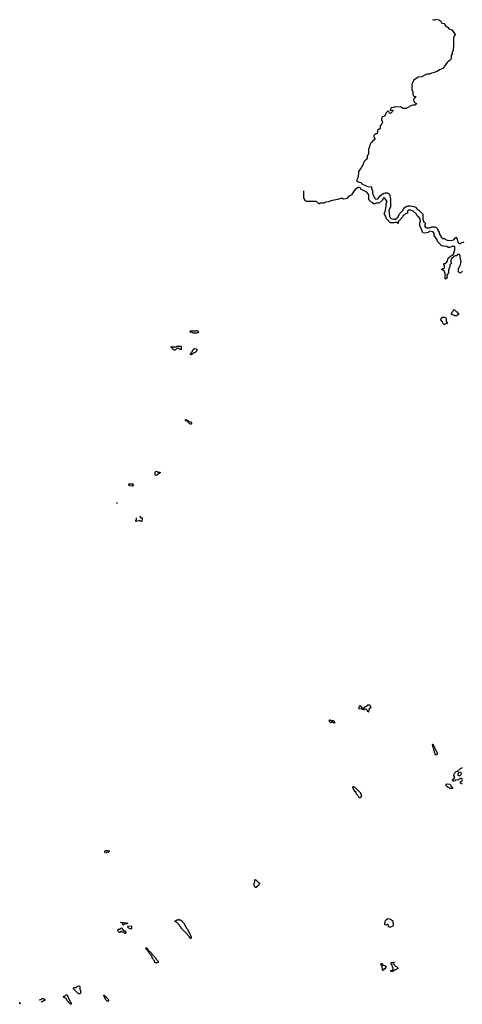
# Model space of a CAD drawing. Extents: x 2708302 to 2968450, y 494490 to 722710.
# Tile 193 of 256: x 2830990 to 2838575, y 688810 to 705700. Entities that reach past the tile are written whole.
import ezdxf

# ---------------------------------------------------------------- set-up
doc = ezdxf.new("R2010")
doc.units = 0

msp = doc.modelspace()

# ---------------------------------------------------------------- linework, layer by layer
at = {"layer": '0CON20XD'}
for points in [[(2838155, 705708), (2838205, 705672), (2838225, 705642), (2838268, 705635), (2838281, 705601), (2838325, 705572), (2838346, 705546), (2838398, 705525), (2838452, 705445), (2838452, 705435), (2838437, 705415), (2838427, 705387), (2838427, 705225), (2838420, 705215), (2838417, 705175), (2838400, 705135), (2838400, 705115), (2838387, 705085), (2838387, 705035), (2838375, 705010), (2838317, 704963), (2838268, 704905), (2838265, 704890), (2838240, 704865), (2838185, 704842), (2838146, 704814), (2838074, 704786), (2838045, 704783), (2838013, 704767), (2837965, 704763), (2837875, 704720), (2837817, 704713), (2837747, 704663), (2837718, 704612), (2837712, 704585), (2837717, 704555), (2837710, 704545), (2837708, 704505), (2837728, 704465), (2837728, 704415), (2837740, 704395), (2837777, 704377), (2837776, 704364), (2837751, 704349), (2837738, 704335), (2837737, 704325), (2837758, 704278), (2837788, 704265), (2837785, 704250), (2837765, 704232), (2837725, 704232), (2837696, 704224), (2837615, 704174), (2837560, 704175), (2837514, 704204), (2837455, 704198), (2837425, 704208), (2837405, 704202), (2837392, 704192), (2837355, 704190), (2837340, 704155), (2837345, 704150), (2837385, 704150), (2837387, 704143), (2837375, 704120), (2837345, 704092), (2837330, 704095), (2837320, 704120), (2837305, 704130), (2837285, 704120), (2837262, 704095), (2837255, 704060), (2837240, 704045), (2837210, 704035), (2837198, 704022), (2837188, 703985), (2837207, 703937), (2837198, 703915), (2837168, 703882), (2837170, 703835), (2837130, 703805), (2837120, 703785), (2837115, 703750), (2837107, 703743), (2837085, 703740), (2837060, 703715), (2837058, 703685), (2837077, 703657), (2837078, 703645), (2837065, 703632), (2837048, 703632), (2837025, 703600), (2837001, 703579), (2836988, 703555), (2836986, 703524), (2836970, 703475), (2836966, 703405), (2836942, 703355), (2836942, 703325), (2836932, 703305), (2836892, 703268), (2836875, 703220), (2836858, 703195), (2836847, 703165), (2836818, 703132), (2836798, 703095), (2836792, 702998), (2836768, 702955), (2836768, 702938), (2836789, 702919), (2836835, 702906), (2836856, 702886), (2836928, 702848), (2836959, 702839), (2837017, 702835), (2837020, 702805), (2837036, 702765), (2837037, 702717), (2837056, 702685), (2837068, 702645), (2837095, 702622), (2837125, 702628), (2837162, 702665), (2837172, 702685), (2837230, 702725), (2837255, 702732), (2837285, 702729), (2837305, 702726), (2837323, 702713), (2837335, 702690), (2837337, 702655), (2837346, 702625), (2837342, 702485), (2837317, 702435), (2837327, 702327), (2837338, 702305), (2837358, 702288), (2837397, 702277), (2837429, 702281)], [(2838065, 705706), (2838086, 705696), (2838113, 705697), (2838145, 705710)], [(2838258, 701432), (2838270, 701445), (2838270, 701485), (2838260, 701495), (2838260, 701515), (2838285, 701520), (2838300, 701530), (2838320, 701555), (2838335, 701610), (2838374, 701646), (2838402, 701658), (2838422, 701678), (2838448, 701755), (2838448, 701808), (2838398, 701812), (2838355, 701792), (2838335, 701792), (2838312, 701812), (2838245, 701813), (2838205, 701832), (2838200, 701845), (2838153, 701895), (2838142, 701925), (2838095, 702000), (2838092, 702035), (2838082, 702052), (2838065, 702062), (2838015, 702070), (2837992, 702048), (2837935, 702038), (2837900, 702045), (2837892, 702055), (2837884, 702094), (2837854, 702145), (2837848, 702185), (2837848, 702215), (2837858, 702245), (2837852, 702285), (2837833, 702313), (2837800, 702335), (2837790, 702365), (2837734, 702414), (2837693, 702433), (2837655, 702432), (2837637, 702413), (2837635, 702383), (2837599, 702371), (2837585, 702353), (2837561, 702339), (2837542, 702305), (2837478, 702235), (2837478, 702202), (2837445, 702222), (2837425, 702222), (2837405, 702213), (2837344, 702214), (2837275, 702282), (2837252, 702345), (2837244, 702355), (2837244, 702385), (2837253, 702405), (2837273, 702505), (2837270, 702535), (2837280, 702575), (2837280, 702585), (2837250, 702640), (2837220, 702640), (2837208, 702605), (2837154, 702556), (2837135, 702550), (2837097, 702553), (2837075, 702541), (2837055, 702544), (2837041, 702561), (2837005, 702578), (2836975, 702612), (2836972, 702695), (2836941, 702741), (2836835, 702793), (2836828, 702815), (2836815, 702823), (2836789, 702821), (2836731, 702779), (2836677, 702695), (2836629, 702671), (2836598, 702635), (2836580, 702625), (2836537, 702623), (2836523, 702633), (2836495, 702633), (2836435, 702613), (2836325, 702592), (2836285, 702574), (2836238, 702572), (2836205, 702550), (2836135, 702550), (2836125, 702540), (2836115, 702540), (2836075, 702580), (2835935, 702580), (2835905, 702582), (2835898, 702588), (2835882, 702592), (2835870, 702625), (2835860, 702635), (2835860, 702763)], [(2837429, 702281), (2837469, 702311), (2837504, 702376), (2837554, 702426), (2837574, 702466), (2837615, 702497), (2837645, 702506), (2837685, 702507), (2837745, 702497), (2837773, 702483), (2837801, 702451), (2837828, 702435), (2837896, 702366), (2837897, 702277), (2837918, 702228), (2837938, 702215), (2837940, 702195), (2837930, 702165), (2837937, 702147), (2837965, 702132), (2838015, 702132), (2838055, 702146), (2838105, 702147), (2838125, 702136), (2838155, 702108), (2838157, 702085), (2838176, 702055), (2838178, 702035), (2838217, 701965), (2838235, 701948), (2838267, 701947), (2838315, 701920), (2838395, 701912), (2838433, 701927), (2838465, 701970), (2838490, 701935), (2838500, 701885), (2838522, 701862), (2838545, 701860), (2838555, 701870), (2838605, 701890)], [(2838578, 701378), (2838572, 701378), (2838545, 701350), (2838535, 701360), (2838522, 701362), (2838510, 701375), (2838510, 701435), (2838528, 701452), (2838530, 701465), (2838540, 701475), (2838552, 701525), (2838553, 701563), (2838543, 701587), (2838540, 701645), (2838525, 701670), (2838505, 701670), (2838475, 701650), (2838455, 701650), (2838435, 701640), (2838390, 701600), (2838380, 701575), (2838380, 701545), (2838390, 701525), (2838360, 701495), (2838360, 701455), (2838340, 701415), (2838340, 701355), (2838310, 701315), (2838310, 701285), (2838320, 701275), (2838298, 701252), (2838285, 701250), (2838280, 701255), (2838280, 701355), (2838270, 701365), (2838268, 701378), (2838238, 701408), (2838220, 701415), (2838235, 701430), (2838258, 701432)], [(2838275, 700470), (2838262, 700472), (2838242, 700492), (2838238, 700518), (2838200, 700555), (2838210, 700565), (2838212, 700578), (2838235, 700600), (2838275, 700600), (2838300, 700575), (2838300, 700525), (2838320, 700495), (2838282, 700478), (2838275, 700470)], [(2838475, 700620), (2838445, 700620), (2838415, 700640), (2838390, 700645), (2838390, 700665), (2838400, 700675), (2838400, 700685), (2838418, 700702), (2838422, 700718), (2838435, 700730), (2838472, 700692), (2838488, 700688), (2838492, 700672), (2838510, 700665), (2838508, 700642), (2838475, 700620)], [(2833965, 700320), (2833955, 700330), (2833915, 700340), (2833910, 700355), (2833915, 700360), (2834005, 700360), (2834015, 700370), (2834025, 700370), (2834035, 700360), (2834048, 700358), (2834060, 700345), (2834045, 700330), (2834025, 700330), (2834015, 700322), (2833965, 700320)], [(2833655, 700030), (2833635, 700030), (2833625, 700040), (2833615, 700040), (2833608, 700058), (2833582, 700085), (2833590, 700095), (2833615, 700088), (2833665, 700090), (2833685, 700100), (2833755, 700100), (2833760, 700095), (2833758, 700042), (2833735, 700040), (2833715, 700060), (2833685, 700060), (2833655, 700030)], [(2833912, 699957), (2833948, 700002), (2833965, 700040), (2833985, 700060), (2834016, 700056), (2834030, 700035), (2834028, 700022), (2833998, 699992), (2833962, 699978), (2833935, 699950), (2833915, 699954)], [(2833925, 698760), (2833912, 698762), (2833862, 698812), (2833860, 698820), (2833835, 698820), (2833822, 698838), (2833845, 698840), (2833860, 698820), (2833885, 698820), (2833895, 698810), (2833925, 698800), (2833938, 698785), (2833925, 698760)], [(2833335, 697880), (2833310, 697885), (2833312, 697935), (2833322, 697958), (2833348, 697948), (2833355, 697940), (2833398, 697938), (2833400, 697925), (2833352, 697898), (2833335, 697880)], [(2832925, 697700), (2832872, 697702), (2832860, 697715), (2832860, 697735), (2832865, 697740), (2832928, 697738), (2832940, 697725), (2832925, 697700)], [(2832667, 697402), (2832665, 697400), (2832652, 697412), (2832651, 697415)], [(2833041, 697184), (2833062, 697162), (2833075, 697160), (2833090, 697145), (2833085, 697100), (2833075, 697092), (2833045, 697110), (2833036, 697104), (2832995, 697100), (2832982, 697092), (2832980, 697115), (2832990, 697125), (2832990, 697153)], [(2836965, 693820), (2836950, 693835), (2836948, 693848), (2836925, 693870), (2836905, 693870), (2836895, 693860), (2836875, 693860), (2836855, 693880), (2836805, 693870), (2836800, 693885), (2836810, 693895), (2836812, 693928), (2836828, 693938), (2836832, 693922), (2836862, 693892), (2836885, 693890), (2836905, 693910), (2836938, 693922), (2836950, 693935), (2836952, 693948), (2836988, 693948), (2837010, 693895), (2836992, 693888), (2836972, 693868), (2836965, 693820)], [(2836385, 693630), (2836372, 693632), (2836355, 693650), (2836335, 693650), (2836325, 693640), (2836290, 693675), (2836305, 693690), (2836315, 693690), (2836325, 693680), (2836365, 693680), (2836378, 693668), (2836380, 693655), (2836390, 693645), (2836385, 693630)], [(2838115, 693090), (2838110, 693095), (2838110, 693115), (2838100, 693125), (2838100, 693155), (2838090, 693165), (2838090, 693195), (2838070, 693225), (2838070, 693255), (2838060, 693265), (2838065, 693270), (2838078, 693268), (2838080, 693245), (2838098, 693228), (2838100, 693205), (2838118, 693188), (2838120, 693165), (2838150, 693115), (2838150, 693105), (2838135, 693092), (2838115, 693090)], [(2838580, 692665), (2838555, 692683), (2838535, 692682), (2838505, 692654), (2838458, 692662), (2838445, 692644), (2838425, 692637), (2838415, 692641), (2838407, 692655), (2838443, 692697), (2838442, 692715), (2838432, 692735), (2838435, 692760), (2838444, 692775), (2838472, 692805), (2838492, 692808), (2838545, 692856), (2838576, 692874)], [(2838535, 692732), (2838558, 692752), (2838560, 692775), (2838550, 692785), (2838515, 692792), (2838497, 692765), (2838498, 692738), (2838535, 692732)], [(2836825, 692350), (2836805, 692350), (2836788, 692388), (2836760, 692415), (2836748, 692448), (2836730, 692465), (2836730, 692475), (2836700, 692525), (2836705, 692550), (2836715, 692540), (2836725, 692540), (2836830, 692435), (2836830, 692425), (2836840, 692415), (2836840, 692375), (2836825, 692350)], [(2838405, 692510), (2838365, 692512), (2838310, 692545), (2838300, 692555), (2838300, 692585), (2838315, 692590), (2838365, 692588), (2838378, 692558), (2838397, 692545), (2838410, 692525), (2838405, 692510)], [(2838576, 692584), (2838550, 692595), (2838543, 692605), (2838546, 692624), (2838580, 692655)], [(2832443, 691408), (2832450, 691415), (2832450, 691435), (2832463, 691447), (2832485, 691448), (2832495, 691440), (2832515, 691447), (2832525, 691440), (2832525, 691430), (2832508, 691412), (2832485, 691420), (2832466, 691401)], [(2835033, 690813), (2835020, 690825), (2835010, 690855), (2835010, 690895), (2835020, 690905), (2835020, 690945), (2835025, 690950), (2835038, 690948), (2835090, 690895), (2835098, 690875), (2835088, 690855), (2835045, 690813), (2835033, 690813)], [(2832765, 690170), (2832758, 690188), (2832738, 690208), (2832720, 690215), (2832725, 690220), (2832825, 690210), (2832840, 690195), (2832835, 690190), (2832795, 690190), (2832765, 690170)], [(2832895, 690100), (2832860, 690115), (2832842, 690132), (2832842, 690148), (2832908, 690158), (2832908, 690115), (2832895, 690100)], [(2833925, 689940), (2833915, 689940), (2833900, 689955), (2833898, 689968), (2833870, 689995), (2833868, 690008), (2833760, 690115), (2833758, 690128), (2833730, 690155), (2833728, 690168), (2833678, 690218), (2833652, 690222), (2833650, 690235), (2833655, 690240), (2833665, 690240), (2833685, 690260), (2833705, 690260), (2833715, 690270), (2833725, 690260), (2833745, 690260), (2833755, 690250), (2833768, 690248), (2833772, 690232), (2833808, 690198), (2833842, 690122), (2833868, 690098), (2833900, 690025), (2833910, 690015), (2833910, 690005), (2833920, 689995), (2833920, 689985), (2833930, 689975), (2833930, 689945), (2833925, 689940)], [(2837345, 690133), (2837320, 690135), (2837310, 690145), (2837308, 690168), (2837295, 690180), (2837285, 690180), (2837275, 690170), (2837250, 690175), (2837252, 690235), (2837265, 690260), (2837293, 690277), (2837305, 690280), (2837345, 690270), (2837380, 690245), (2837387, 690227), (2837392, 690175), (2837385, 690150), (2837345, 690133)], [(2832795, 690020), (2832768, 690048), (2832745, 690050), (2832735, 690060), (2832722, 690058), (2832708, 690042), (2832702, 690042), (2832672, 690072), (2832670, 690085), (2832685, 690100), (2832705, 690100), (2832735, 690120), (2832748, 690118), (2832752, 690092), (2832800, 690065), (2832808, 690045), (2832795, 690020)], [(2833315, 689520), (2833302, 689532), (2833300, 689555), (2833282, 689572), (2833268, 689608), (2833252, 689622), (2833238, 689658), (2833210, 689685), (2833208, 689698), (2833190, 689715), (2833188, 689728), (2833160, 689755), (2833152, 689778), (2833165, 689780), (2833180, 689765), (2833182, 689752), (2833250, 689685), (2833252, 689672), (2833320, 689605), (2833322, 689592), (2833365, 689550), (2833365, 689530), (2833345, 689522), (2833315, 689520)], [(2837215, 689390), (2837210, 689395), (2837210, 689425), (2837202, 689435), (2837202, 689462), (2837180, 689485), (2837185, 689510), (2837195, 689510), (2837212, 689482), (2837248, 689478), (2837267, 689467), (2837270, 689455), (2837260, 689445), (2837260, 689435), (2837245, 689420), (2837232, 689418), (2837228, 689402), (2837215, 689390)], [(2837385, 689370), (2837355, 689370), (2837350, 689375), (2837352, 689388), (2837368, 689392), (2837390, 689415), (2837390, 689435), (2837380, 689445), (2837372, 689482), (2837350, 689515), (2837363, 689527), (2837400, 689530), (2837405, 689540), (2837410, 689535), (2837400, 689530), (2837398, 689515), (2837402, 689492), (2837432, 689462), (2837448, 689458), (2837468, 689438), (2837470, 689425), (2837435, 689402), (2837412, 689398), (2837385, 689370)], [(2832025, 688990), (2831995, 688990), (2831910, 689075), (2831910, 689085), (2831925, 689098), (2831955, 689100), (2831965, 689110), (2832008, 689128), (2832020, 689115), (2832020, 689065), (2832030, 689055), (2832030, 689025), (2832040, 689015), (2832025, 688990)], [(2831875, 688810), (2831862, 688812), (2831802, 688872), (2831788, 688908), (2831755, 688920), (2831742, 688932), (2831740, 688945), (2831745, 688950), (2831765, 688950), (2831785, 688970), (2831795, 688970), (2831808, 688958), (2831840, 688885), (2831850, 688875), (2831850, 688865), (2831860, 688855), (2831860, 688845), (2831870, 688835), (2831870, 688825), (2831880, 688815), (2831875, 688810)], [(2832495, 688860), (2832460, 688895), (2832460, 688905), (2832430, 688955), (2832432, 688968), (2832438, 688968), (2832518, 688888), (2832495, 688860)], [(2831001, 688827), (2830995, 688820), (2830990, 688845)], [(2831328, 688882), (2831335, 688890), (2831345, 688890), (2831373, 688907), (2831395, 688910), (2831420, 688895), (2831420, 688885), (2831408, 688872), (2831392, 688868), (2831375, 688850), (2831365, 688850), (2831359, 688844)]]:
    msp.add_lwpolyline(points, dxfattribs=at)

doc.saveas('drawing.dxf')
